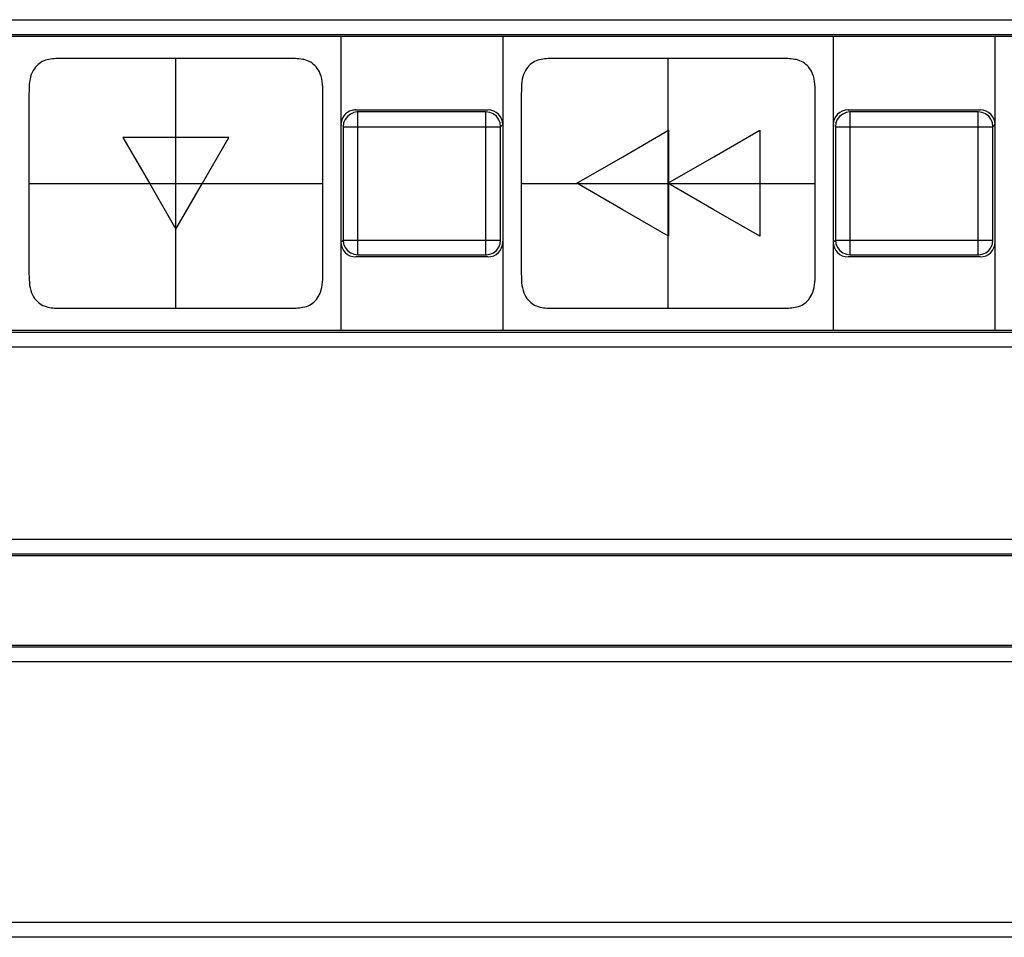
# Model space of a CAD drawing. Header units: millimetres. Extents: x -2013 to 423, y -990 to -169.
# Tile 36 of 50: x -382 to -369, y -364 to -351. Entities that reach past the tile are written whole.
import ezdxf

# ---------------------------------------------------------------- set-up
doc = ezdxf.new("R2010")
doc.units = ezdxf.units.MM
doc.header["$LTSCALE"] = 30.734
doc.layers.get('0').update_dxf_attribs({"linetype": 'CONTINUOUS'})
doc.layers.add('06___PRT_ALL_SURFS', color=7, linetype='CONTINUOUS')

msp = doc.modelspace()

# ---------------------------------------------------------------- linework, layer by layer
at = {"color": 7, "linetype": 'Continuous'}
for p, q in [((-396.904, -351.223), (-362.904, -351.223)), ((-396.904, -351.423), (-362.904, -351.423)), ((-362.904, -351.451), (-396.904, -351.451)), ((-377.654, -355.451), (-377.654, -351.451)), ((-375.454, -351.451), (-375.454, -355.451)), ((-370.954, -355.451), (-370.954, -351.451)), ((-368.754, -351.451), (-368.754, -355.451)), ((-377.454, -352.451), (-377.448, -352.457)), ((-377.454, -352.451), (-375.654, -352.451)), ((-377.426, -352.479), (-377.433, -352.479)), ((-377.426, -354.423), (-377.426, -352.479)), ((-375.682, -352.479), (-377.426, -352.479)), ((-375.682, -354.423), (-375.682, -352.479)), ((-370.754, -352.451), (-370.748, -352.457)), ((-370.754, -352.451), (-368.954, -352.451)), ((-370.726, -352.479), (-370.733, -352.479)), ((-370.726, -354.423), (-370.726, -352.479)), ((-368.982, -352.479), (-370.726, -352.479)), ((-368.982, -354.423), (-368.982, -352.479)), ((-377.654, -352.651), (-377.648, -352.657)), ((-377.629, -352.676), (-377.625, -352.679)), ((-377.619, -352.627), (-377.625, -352.679)), ((-377.625, -352.679), (-377.625, -354.223)), ((-377.625, -352.679), (-375.482, -352.679)), ((-377.6, -352.581), (-377.619, -352.627)), ((-375.482, -352.679), (-375.454, -352.651)), ((-375.482, -354.223), (-375.482, -352.679)), ((-370.954, -352.651), (-370.948, -352.657)), ((-370.929, -352.676), (-370.925, -352.679)), ((-370.919, -352.627), (-370.925, -352.679)), ((-370.925, -352.679), (-370.925, -354.223)), ((-370.925, -352.679), (-368.782, -352.679)), ((-370.9, -352.581), (-370.919, -352.627)), ((-368.782, -352.679), (-368.754, -352.651)), ((-368.782, -354.223), (-368.782, -352.679)), ((-377.625, -354.223), (-377.654, -354.251)), ((-377.625, -354.223), (-375.482, -354.223)), ((-375.508, -354.321), (-375.489, -354.275)), ((-375.489, -354.275), (-375.482, -354.223)), ((-375.478, -354.226), (-375.482, -354.223)), ((-375.454, -354.251), (-375.459, -354.245)), ((-370.925, -354.223), (-370.954, -354.251)), ((-370.925, -354.223), (-368.782, -354.223)), ((-368.808, -354.321), (-368.789, -354.275)), ((-368.789, -354.275), (-368.782, -354.223)), ((-368.778, -354.226), (-368.782, -354.223)), ((-368.754, -354.251), (-368.759, -354.245)), ((-377.426, -354.423), (-375.682, -354.423)), ((-375.682, -354.423), (-375.675, -354.423)), ((-370.726, -354.423), (-368.982, -354.423)), ((-368.982, -354.423), (-368.975, -354.423)), ((-375.654, -354.451), (-377.454, -354.451)), ((-375.654, -354.451), (-375.659, -354.445)), ((-368.954, -354.451), (-370.754, -354.451)), ((-368.954, -354.451), (-368.959, -354.445)), ((-396.904, -355.451), (-362.904, -355.451)), ((-362.904, -355.479), (-396.904, -355.479)), ((-362.904, -355.679), (-396.904, -355.679)), ((-402.968, -358.293), (-356.241, -358.293)), ((-356.213, -358.521), (-402.888, -358.521)), ((-402.844, -358.493), (-356.241, -358.493)), ((-356.241, -359.764), (-402.955, -359.764)), ((-402.914, -359.736), (-356.213, -359.736)), ((-356.241, -359.964), (-402.598, -359.964)), ((-362.514, -363.513), (-397.294, -363.513)), ((-362.514, -363.713), (-397.294, -363.713))]:
    msp.add_line(p, q, dxfattribs=at)
at = {"linetype": 'Continuous'}
for p, q in [((-373.821, -353.088), (-373.196, -352.727)), ((-373.196, -352.727), (-373.196, -354.171)), ((-372.58, -353.088), (-371.955, -352.727)), ((-371.955, -352.727), (-371.955, -354.171)), ((-380.622, -352.825), (-380.261, -353.45)), ((-379.179, -352.825), (-380.622, -352.825)), ((-379.54, -353.45), (-379.179, -352.825)), ((-374.446, -353.449), (-373.821, -353.088)), ((-373.205, -353.449), (-372.58, -353.088)), ((-380.261, -353.45), (-379.901, -354.075)), ((-379.901, -354.075), (-379.54, -353.45)), ((-373.821, -353.81), (-374.446, -353.449)), ((-372.58, -353.81), (-373.205, -353.449)), ((-373.196, -354.171), (-373.821, -353.81)), ((-371.955, -354.171), (-372.58, -353.81))]:
    msp.add_line(p, q, dxfattribs=at)
at = {"color": 7, "linetype": 'Continuous'}
for points in [[(-377.433, -352.479), (-377.478, -352.486), (-377.526, -352.507), (-377.568, -352.539), (-377.6, -352.581)], [(-375.482, -352.679), (-375.489, -352.627), (-375.509, -352.579), (-375.54, -352.538), (-375.582, -352.506), (-375.63, -352.486), (-375.682, -352.479)], [(-370.733, -352.479), (-370.778, -352.486), (-370.826, -352.507), (-370.868, -352.539), (-370.9, -352.581)], [(-368.782, -352.679), (-368.789, -352.627), (-368.809, -352.579), (-368.84, -352.538), (-368.882, -352.506), (-368.93, -352.486), (-368.982, -352.479)], [(-377.625, -354.223), (-377.619, -354.275), (-377.599, -354.323), (-377.567, -354.364), (-377.525, -354.396), (-377.477, -354.416), (-377.426, -354.423)], [(-370.925, -354.223), (-370.919, -354.275), (-370.899, -354.323), (-370.867, -354.364), (-370.825, -354.396), (-370.777, -354.416), (-370.726, -354.423)], [(-375.675, -354.423), (-375.629, -354.416), (-375.581, -354.395), (-375.539, -354.363), (-375.508, -354.321)], [(-368.975, -354.423), (-368.929, -354.416), (-368.881, -354.395), (-368.839, -354.363), (-368.808, -354.321)]]:
    msp.add_lwpolyline(points, dxfattribs=at)
for centre, major_axis, start_param, end_param in [((-377.454, -352.651), (0.142, -0.142), 2.627105, 3.926382), ((-377.454, -352.651), (-0.142, 0.142), -0.784789, -0.514488), ((-375.654, -352.651), (0.142, 0.142), -0.784789, 0.784789), ((-370.754, -352.651), (0.142, -0.142), 2.356803, 3.926382), ((-368.954, -352.651), (0.142, 0.142), -0.784789, 0.784789), ((-377.454, -354.251), (0.142, 0.142), -3.926382, -2.356803), ((-375.654, -354.251), (0.142, -0.142), -0.784789, 0.784789), ((-370.754, -354.251), (0.142, 0.142), -3.926382, -2.356803), ((-368.954, -354.251), (0.142, -0.142), -0.784789, 0.784789)]:
    msp.add_ellipse(centre, major_axis=major_axis, ratio=0.998783, start_param=start_param, end_param=end_param, dxfattribs=at)
at = {"layer": '06___PRT_ALL_SURFS', "color": 7, "linetype": 'Continuous'}
for p, q in [((-378.54, -351.751), (-381.442, -351.751)), ((-379.901, -355.151), (-379.901, -351.751)), ((-378.488, -351.751), (-378.54, -351.751)), ((-374.541, -351.751), (-374.742, -351.751)), ((-374.51, -351.751), (-374.541, -351.751)), ((-373.558, -351.751), (-374.51, -351.751)), ((-371.84, -351.751), (-373.558, -351.751)), ((-373.201, -355.151), (-373.201, -351.751)), ((-371.788, -351.751), (-371.84, -351.751)), ((-377.901, -352.617), (-377.901, -352.222)), ((-371.201, -352.617), (-371.201, -352.222)), ((-381.901, -352.857), (-381.901, -352.899)), ((-375.201, -352.857), (-375.201, -352.899)), ((-377.901, -353.58), (-377.901, -353.199)), ((-371.201, -353.58), (-371.201, -353.199)), ((-381.901, -353.321), (-381.901, -353.703)), ((-375.201, -353.321), (-375.201, -353.703)), ((-381.901, -353.451), (-377.901, -353.451)), ((-375.201, -353.451), (-371.201, -353.451)), ((-377.901, -354.044), (-377.901, -354.002)), ((-371.201, -354.044), (-371.201, -354.002)), ((-381.901, -354.285), (-381.901, -354.68)), ((-375.201, -354.285), (-375.201, -354.68)), ((-381.314, -355.151), (-381.262, -355.151)), ((-381.262, -355.151), (-378.592, -355.151)), ((-378.592, -355.151), (-378.561, -355.151)), ((-378.561, -355.151), (-378.36, -355.151)), ((-374.614, -355.151), (-374.562, -355.151)), ((-374.562, -355.151), (-372.844, -355.151)), ((-372.844, -355.151), (-371.892, -355.151)), ((-371.892, -355.151), (-371.861, -355.151)), ((-371.861, -355.151), (-371.66, -355.151))]:
    msp.add_line(p, q, dxfattribs=at)
for points in [[(-381.442, -351.751), (-381.466, -351.751), (-381.49, -351.752), (-381.513, -351.752), (-381.537, -351.753), (-381.56, -351.755), (-381.583, -351.757), (-381.607, -351.76), (-381.63, -351.764), (-381.653, -351.769), (-381.676, -351.776), (-381.699, -351.784), (-381.72, -351.794), (-381.741, -351.806), (-381.76, -351.82), (-381.778, -351.835), (-381.796, -351.852), (-381.813, -351.87), (-381.828, -351.891), (-381.843, -351.914), (-381.857, -351.94), (-381.869, -351.968), (-381.879, -351.999), (-381.887, -352.033), (-381.893, -352.07), (-381.897, -352.108), (-381.899, -352.148), (-381.9, -352.189), (-381.901, -352.23), (-381.901, -352.506)], [(-377.901, -352.222), (-377.902, -352.182), (-377.903, -352.141), (-377.906, -352.101), (-377.91, -352.063), (-377.916, -352.027), (-377.925, -351.993), (-377.936, -351.962), (-377.948, -351.934), (-377.962, -351.909), (-377.977, -351.886), (-377.994, -351.865), (-378.011, -351.847), (-378.028, -351.831), (-378.047, -351.816), (-378.067, -351.803), (-378.088, -351.791), (-378.11, -351.781), (-378.133, -351.774), (-378.156, -351.767), (-378.179, -351.763), (-378.203, -351.759), (-378.227, -351.756), (-378.25, -351.754), (-378.273, -351.753), (-378.297, -351.752), (-378.32, -351.751), (-378.344, -351.751), (-378.368, -351.751), (-378.391, -351.751), (-378.488, -351.751)], [(-374.742, -351.751), (-374.766, -351.751), (-374.79, -351.752), (-374.813, -351.752), (-374.837, -351.753), (-374.86, -351.755), (-374.883, -351.757), (-374.907, -351.76), (-374.93, -351.764), (-374.953, -351.769), (-374.976, -351.776), (-374.999, -351.784), (-375.02, -351.794), (-375.041, -351.806), (-375.06, -351.82), (-375.078, -351.835), (-375.096, -351.852), (-375.113, -351.87), (-375.128, -351.891), (-375.143, -351.914), (-375.157, -351.94), (-375.169, -351.968), (-375.179, -351.999), (-375.187, -352.033), (-375.193, -352.07), (-375.197, -352.108), (-375.199, -352.148), (-375.2, -352.189), (-375.201, -352.23), (-375.201, -352.506)], [(-371.201, -352.222), (-371.202, -352.182), (-371.203, -352.141), (-371.206, -352.101), (-371.21, -352.063), (-371.216, -352.027), (-371.225, -351.993), (-371.236, -351.962), (-371.248, -351.934), (-371.262, -351.909), (-371.277, -351.886), (-371.294, -351.865), (-371.311, -351.847), (-371.328, -351.831), (-371.347, -351.816), (-371.367, -351.803), (-371.388, -351.791), (-371.41, -351.781), (-371.433, -351.774), (-371.456, -351.767), (-371.479, -351.763), (-371.503, -351.759), (-371.527, -351.756), (-371.55, -351.754), (-371.573, -351.753), (-371.597, -351.752), (-371.62, -351.751), (-371.644, -351.751), (-371.668, -351.751), (-371.691, -351.751), (-371.788, -351.751)], [(-381.901, -352.506), (-381.901, -352.545), (-381.901, -352.623)], [(-375.201, -352.506), (-375.201, -352.545), (-375.201, -352.623)], [(-381.901, -352.623), (-381.901, -352.662), (-381.901, -352.7), (-381.901, -352.857)], [(-377.901, -352.734), (-377.901, -352.695), (-377.901, -352.656), (-377.901, -352.617)], [(-375.201, -352.623), (-375.201, -352.662), (-375.201, -352.7), (-375.201, -352.857)], [(-371.201, -352.734), (-371.201, -352.695), (-371.201, -352.656), (-371.201, -352.617)], [(-377.901, -353.199), (-377.901, -352.986), (-377.901, -352.94), (-377.901, -352.734)], [(-371.201, -353.199), (-371.201, -352.986), (-371.201, -352.94), (-371.201, -352.734)], [(-381.901, -352.899), (-381.901, -353.145), (-381.901, -353.321)], [(-375.201, -352.899), (-375.201, -353.145), (-375.201, -353.321)], [(-377.901, -354.002), (-377.901, -353.757), (-377.901, -353.58)], [(-371.201, -354.002), (-371.201, -353.757), (-371.201, -353.58)], [(-381.901, -353.703), (-381.901, -353.915), (-381.901, -353.962), (-381.901, -354.168)], [(-375.201, -353.703), (-375.201, -353.915), (-375.201, -353.962), (-375.201, -354.168)], [(-377.901, -354.279), (-377.901, -354.24), (-377.901, -354.201), (-377.901, -354.044)], [(-371.201, -354.279), (-371.201, -354.24), (-371.201, -354.201), (-371.201, -354.044)], [(-381.901, -354.168), (-381.901, -354.207), (-381.901, -354.246), (-381.901, -354.285)], [(-377.901, -354.396), (-377.901, -354.357), (-377.901, -354.279)], [(-375.201, -354.168), (-375.201, -354.207), (-375.201, -354.246), (-375.201, -354.285)], [(-371.201, -354.396), (-371.201, -354.357), (-371.201, -354.279)], [(-378.36, -355.151), (-378.336, -355.151), (-378.312, -355.15), (-378.289, -355.149), (-378.265, -355.148), (-378.242, -355.147), (-378.219, -355.145), (-378.195, -355.142), (-378.172, -355.138), (-378.149, -355.133), (-378.126, -355.126), (-378.103, -355.118), (-378.082, -355.107), (-378.061, -355.096), (-378.042, -355.082), (-378.024, -355.067), (-378.006, -355.05), (-377.989, -355.031), (-377.974, -355.011), (-377.959, -354.988), (-377.945, -354.962), (-377.933, -354.934), (-377.923, -354.902), (-377.915, -354.868), (-377.909, -354.832), (-377.905, -354.794), (-377.903, -354.754), (-377.902, -354.713), (-377.901, -354.672), (-377.901, -354.396)], [(-371.66, -355.151), (-371.636, -355.151), (-371.612, -355.15), (-371.589, -355.149), (-371.565, -355.148), (-371.542, -355.147), (-371.519, -355.145), (-371.495, -355.142), (-371.472, -355.138), (-371.449, -355.133), (-371.426, -355.126), (-371.403, -355.118), (-371.382, -355.107), (-371.361, -355.096), (-371.342, -355.082), (-371.324, -355.067), (-371.306, -355.05), (-371.289, -355.031), (-371.274, -355.011), (-371.259, -354.988), (-371.245, -354.962), (-371.233, -354.934), (-371.223, -354.902), (-371.215, -354.868), (-371.209, -354.832), (-371.205, -354.794), (-371.203, -354.754), (-371.202, -354.713), (-371.201, -354.672), (-371.201, -354.396)], [(-381.901, -354.68), (-381.9, -354.72), (-381.899, -354.761), (-381.896, -354.801), (-381.892, -354.839), (-381.885, -354.875), (-381.877, -354.909), (-381.866, -354.94), (-381.854, -354.968), (-381.84, -354.993), (-381.825, -355.016), (-381.808, -355.036), (-381.791, -355.055), (-381.773, -355.071), (-381.755, -355.086), (-381.735, -355.099), (-381.714, -355.111), (-381.692, -355.12), (-381.669, -355.128), (-381.646, -355.134), (-381.622, -355.139), (-381.599, -355.143), (-381.575, -355.146), (-381.552, -355.148), (-381.529, -355.149), (-381.505, -355.15), (-381.482, -355.15), (-381.458, -355.151), (-381.434, -355.151), (-381.314, -355.151)], [(-375.201, -354.68), (-375.2, -354.72), (-375.199, -354.761), (-375.196, -354.801), (-375.192, -354.839), (-375.185, -354.875), (-375.177, -354.909), (-375.166, -354.94), (-375.154, -354.968), (-375.14, -354.993), (-375.125, -355.016), (-375.108, -355.036), (-375.091, -355.055), (-375.073, -355.071), (-375.055, -355.086), (-375.035, -355.099), (-375.014, -355.111), (-374.992, -355.12), (-374.969, -355.128), (-374.946, -355.134), (-374.922, -355.139), (-374.899, -355.143), (-374.875, -355.146), (-374.852, -355.148), (-374.829, -355.149), (-374.805, -355.15), (-374.782, -355.15), (-374.758, -355.151), (-374.734, -355.151), (-374.614, -355.151)]]:
    msp.add_lwpolyline(points, dxfattribs=at)

doc.saveas('drawing.dxf')
